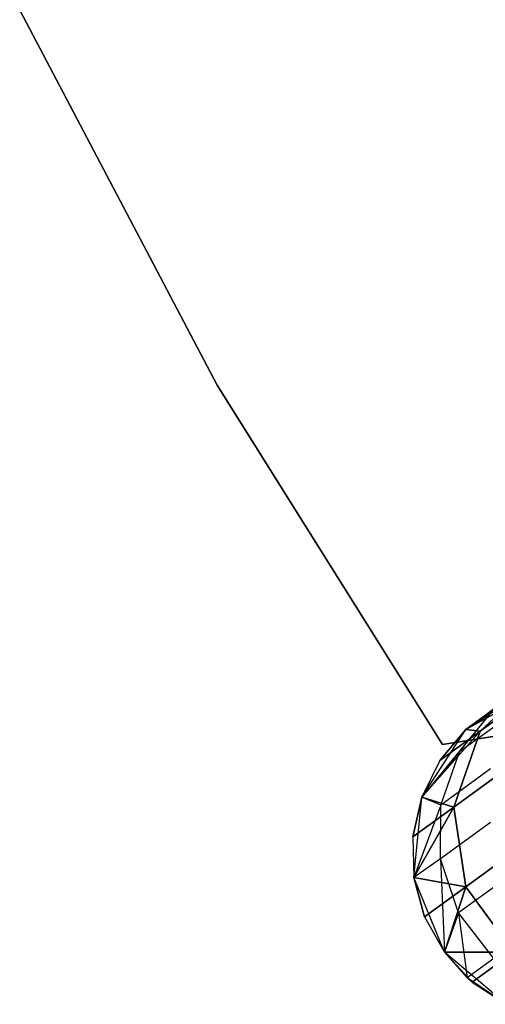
# Model space of a CAD drawing. Extents: x 0.3 to 7.1, y -3.38 to 3.38.
# Tile 2 of 256: x 0.69 to 0.97, y -2.03 to -1.45. Entities that reach past the tile are written whole.
import ezdxf

# ---------------------------------------------------------------- set-up
doc = ezdxf.new("R2010")
doc.units = 0
doc.header["$LTSCALE"] = 2.54
doc.layers.get('0').update_dxf_attribs({"linetype": 'CONTINUOUS'})

# ---------------------------------------------------------------- blocks, each defined once
blk = doc.blocks.new('SINGLES_B_BB_STL')
at = {"color": 0}
for p, q in [((0.69371, -1.43991, 1.7), (0.8109, -1.66234, 1.7)), ((0.8109, -1.66234, 1.9), (0.69371, -1.43991, 1.9)), ((0.8109, -1.66234, 1.9), (0.69371, -1.43991, 1.9)), ((0.69371, -1.43991, 1.7), (0.8109, -1.66234, 1.7)), ((0.8109, -1.66234, 1.7), (0.8109, -1.66234, 1.9)), ((0.8109, -1.66234, 1.7), (0.94454, -1.8753, 1.7)), ((0.94454, -1.8753, 1.9), (0.8109, -1.66234, 1.9)), ((0.8109, -1.66234, 1.7), (0.8109, -1.66234, 1.9)), ((0.94454, -1.8753, 1.9), (0.8109, -1.66234, 1.9)), ((0.8109, -1.66234, 1.7), (0.94454, -1.8753, 1.7)), ((0.96687, -1.86747, 16.55016), (1.0383, -1.81557, 16.13981)), ((0.96687, -1.86747, 16.55016), (1.0383, -1.81557, 16.13981)), ((1.0383, -1.81557, 12.12146), (0.96687, -1.86747, 11.71111)), ((1.0383, -1.81557, 12.12146), (0.96687, -1.86747, 11.71111)), ((0.95844, -1.86646, 16.96885), (1.00153, -1.83516, 16.55685)), ((0.95844, -1.86646, 16.96885), (1.00153, -1.83516, 16.55685)), ((1.00153, -1.83516, 11.70442), (0.95844, -1.86646, 11.29242)), ((1.00153, -1.83516, 11.70442), (0.95844, -1.86646, 11.29242)), ((0.95844, -1.86646, 39.09119), (1.00632, -1.83517, 39.41028)), ((0.95844, -1.86646, 39.09119), (1.00632, -1.83517, 39.41028)), ((1.00153, -1.83516, 16.55685), (0.96687, -1.86747, 16.55016)), ((1.00153, -1.83516, 16.55685), (0.96687, -1.86747, 16.55016)), ((0.96687, -1.86747, 11.71111), (1.00153, -1.83516, 11.70442)), ((0.96687, -1.86747, 11.71111), (1.00153, -1.83516, 11.70442)), ((0.95844, -1.86646, 1.7), (1.00027, -1.8432, 1.7)), ((0.95844, -1.86646, 39.09119), (1.00027, -1.8432, 39.09119)), ((0.95844, -1.86646, 11.29242), (1.00027, -1.8432, 1.7)), ((0.95844, -1.86646, 1.7), (1.00027, -1.8432, 1.7)), ((0.95844, -1.86646, 11.29242), (1.00027, -1.8432, 1.7)), ((0.95844, -1.86646, 39.09119), (1.00027, -1.8432, 39.09119)), ((0.97563, -1.85364, 39.41445), (0.93221, -1.9065, 39.09119)), ((0.97563, -1.85364, 39.41445), (0.93221, -1.9065, 39.09119)), ((0.95467, -1.87975, 39.41823), (0.97563, -1.85364, 39.41445)), ((0.95467, -1.87975, 39.41823), (0.97563, -1.85364, 39.41445)), ((0.97794, -1.85229, 16.96885), (0.95844, -1.86646, 39.09119)), ((0.97794, -1.85229, 16.96885), (0.95844, -1.86646, 39.09119)), ((0.95844, -1.86646, 39.09119), (0.97563, -1.85364, 39.41445)), ((0.95844, -1.86646, 39.09119), (0.97563, -1.85364, 39.41445)), ((0.9513, -1.91239, 16.54461), (1.02368, -1.85981, 16.12883)), ((0.9513, -1.91239, 16.54461), (1.02368, -1.85981, 16.12883)), ((1.02368, -1.85981, 12.13244), (0.9513, -1.91239, 11.71666)), ((1.02368, -1.85981, 12.13244), (0.9513, -1.91239, 11.71666)), ((0.98384, -1.85856, 39.64544), (0.95467, -1.87975, 39.41823)), ((0.98384, -1.85856, 39.64544), (0.95467, -1.87975, 39.41823)), ((0.93221, -1.9065, 1.7), (0.95844, -1.86646, 1.7)), ((0.93221, -1.9065, 39.09119), (0.95844, -1.86646, 39.09119)), ((0.93221, -1.9065, 11.29242), (0.95844, -1.86646, 1.7)), ((0.93221, -1.9065, 1.7), (0.95844, -1.86646, 1.7)), ((0.93221, -1.9065, 11.29242), (0.95844, -1.86646, 1.7)), ((0.93221, -1.9065, 39.09119), (0.95844, -1.86646, 39.09119)), ((0.93221, -1.9065, 16.96885), (0.96687, -1.86747, 16.55016)), ((0.93221, -1.9065, 16.96885), (0.96687, -1.86747, 16.55016)), ((0.96687, -1.86747, 11.71111), (0.93221, -1.9065, 11.29242)), ((0.96687, -1.86747, 11.71111), (0.93221, -1.9065, 11.29242)), ((0.95844, -1.86646, 16.96885), (0.9429, -1.88489, 16.96885)), ((0.9429, -1.88489, 16.96885), (0.95844, -1.86646, 39.09119)), ((0.9429, -1.88489, 16.96885), (0.95844, -1.86646, 39.09119)), ((0.95844, -1.86646, 16.96885), (0.9429, -1.88489, 16.96885)), ((0.95844, -1.86646, 11.29242), (0.9429, -1.88489, 11.29242)), ((0.9429, -1.88489, 11.29242), (0.95844, -1.86646, 1.7)), ((0.9429, -1.88489, 11.29242), (0.95844, -1.86646, 1.7)), ((0.95844, -1.86646, 11.29242), (0.9429, -1.88489, 11.29242)), ((0.9429, -1.88489, 16.96885), (0.96687, -1.86747, 16.55016)), ((0.9429, -1.88489, 16.96885), (0.96687, -1.86747, 16.55016)), ((0.96687, -1.86747, 11.71111), (0.9429, -1.88489, 11.29242)), ((0.96687, -1.86747, 11.71111), (0.9429, -1.88489, 11.29242)), ((0.96687, -1.86747, 16.55016), (0.9513, -1.91239, 16.54461)), ((0.96687, -1.86747, 16.55016), (0.9513, -1.91239, 16.54461)), ((0.9513, -1.91239, 11.71666), (0.96687, -1.86747, 11.71111)), ((0.9513, -1.91239, 11.71666), (0.96687, -1.86747, 11.71111)), ((0.95844, -1.86646, 16.96885), (0.95844, -1.86646, 39.09119)), ((0.95844, -1.86646, 16.96885), (0.95844, -1.86646, 39.09119)), ((0.95844, -1.86646, 16.96885), (0.96687, -1.86747, 16.55016)), ((0.95844, -1.86646, 16.96885), (0.96687, -1.86747, 16.55016)), ((0.96687, -1.86747, 11.71111), (0.95844, -1.86646, 11.29242)), ((0.96687, -1.86747, 11.71111), (0.95844, -1.86646, 11.29242)), ((0.95844, -1.86646, 1.7), (0.95844, -1.86646, 11.29242)), ((0.95844, -1.86646, 1.7), (0.95844, -1.86646, 11.29242)), ((0.94454, -1.8753, 1.9), (0.98774, -1.86837, 1.9)), ((0.98774, -1.86837, 1.7), (0.94454, -1.8753, 1.7)), ((0.98774, -1.86837, 1.7), (0.94454, -1.8753, 1.7)), ((0.94454, -1.8753, 1.9), (0.98774, -1.86837, 1.9)), ((0.94454, -1.8753, 1.7), (0.94454, -1.8753, 1.9)), ((0.94454, -1.8753, 1.7), (0.94454, -1.8753, 1.9)), ((0.95467, -1.87975, 39.41823), (0.93221, -1.9065, 39.09119)), ((0.95467, -1.87975, 39.41823), (0.93221, -1.9065, 39.09119)), ((0.9429, -1.88489, 16.96885), (0.93221, -1.9065, 39.09119)), ((0.9429, -1.88489, 16.96885), (0.93221, -1.9065, 16.96885)), ((0.9429, -1.88489, 16.96885), (0.93221, -1.9065, 39.09119)), ((0.9429, -1.88489, 16.96885), (0.93221, -1.9065, 16.96885)), ((0.9429, -1.88489, 11.29242), (0.93221, -1.9065, 11.29242)), ((0.9429, -1.88489, 11.29242), (0.93221, -1.9065, 11.29242)), ((0.94365, -1.91119, 39.42144), (0.95467, -1.87975, 39.41823)), ((0.94365, -1.91119, 39.42144), (0.95467, -1.87975, 39.41823)), ((0.97311, -1.88979, 39.65088), (0.94365, -1.91119, 39.42144)), ((0.97311, -1.88979, 39.65088), (0.94365, -1.91119, 39.42144)), ((0.93221, -1.9065, 16.96885), (0.92701, -1.93004, 16.96885)), ((0.92701, -1.93004, 16.96885), (0.93221, -1.9065, 39.09119)), ((0.92701, -1.93004, 16.96885), (0.93221, -1.9065, 39.09119)), ((0.93221, -1.9065, 16.96885), (0.92701, -1.93004, 16.96885)), ((0.93221, -1.9065, 11.29242), (0.92701, -1.93004, 11.29242)), ((0.92701, -1.93004, 11.29242), (0.93221, -1.9065, 1.7)), ((0.92701, -1.93004, 11.29242), (0.93221, -1.9065, 1.7)), ((0.93221, -1.9065, 11.29242), (0.92701, -1.93004, 11.29242)), ((0.92759, -1.95414, 1.7), (0.93221, -1.9065, 1.7)), ((0.92759, -1.95414, 39.09119), (0.93221, -1.9065, 39.09119)), ((0.92759, -1.95414, 1.7), (0.93221, -1.9065, 1.7)), ((0.92759, -1.95414, 11.29242), (0.93221, -1.9065, 1.7)), ((0.92759, -1.95414, 11.29242), (0.93221, -1.9065, 1.7)), ((0.92759, -1.95414, 39.09119), (0.93221, -1.9065, 39.09119)), ((0.93221, -1.9065, 16.96885), (0.93221, -1.9065, 39.09119)), ((0.93221, -1.9065, 16.96885), (0.93221, -1.9065, 39.09119)), ((0.93221, -1.9065, 16.96885), (0.9513, -1.91239, 16.54461)), ((0.93221, -1.9065, 16.96885), (0.9513, -1.91239, 16.54461)), ((0.9513, -1.91239, 11.71666), (0.93221, -1.9065, 11.29242)), ((0.9513, -1.91239, 11.71666), (0.93221, -1.9065, 11.29242)), ((0.93221, -1.9065, 11.29242), (0.93221, -1.9065, 1.7)), ((0.93221, -1.9065, 11.29242), (0.93221, -1.9065, 1.7)), ((0.94365, -1.91119, 39.42144), (0.93221, -1.9065, 39.09119)), ((0.94365, -1.91119, 39.42144), (0.93221, -1.9065, 39.09119)), ((0.95839, -1.95962, 16.54148), (1.03131, -1.90665, 16.12262)), ((0.95839, -1.95962, 16.54148), (1.03131, -1.90665, 16.12262)), ((1.03131, -1.90665, 12.13865), (0.95839, -1.95962, 11.71979)), ((1.03131, -1.90665, 12.13865), (0.95839, -1.95962, 11.71979)), ((0.92701, -1.93004, 16.96885), (0.9513, -1.91239, 16.54461)), ((0.92701, -1.93004, 16.96885), (0.9513, -1.91239, 16.54461)), ((0.9513, -1.91239, 11.71666), (0.92701, -1.93004, 11.29242)), ((0.9513, -1.91239, 11.71666), (0.92701, -1.93004, 11.29242)), ((0.94365, -1.91119, 39.42144), (0.92759, -1.95414, 39.09119)), ((0.94365, -1.91119, 39.42144), (0.92759, -1.95414, 39.09119)), ((0.92759, -1.95414, 16.96885), (0.9513, -1.91239, 16.54461)), ((0.92759, -1.95414, 16.96885), (0.9513, -1.91239, 16.54461)), ((0.9513, -1.91239, 11.71666), (0.92759, -1.95414, 11.29242)), ((0.9513, -1.91239, 11.71666), (0.92759, -1.95414, 11.29242)), ((0.94338, -1.94309, 39.42366), (0.94365, -1.91119, 39.42144)), ((0.94338, -1.94309, 39.42366), (0.94365, -1.91119, 39.42144)), ((0.9513, -1.91239, 16.54461), (0.95839, -1.95962, 16.54148)), ((0.9513, -1.91239, 16.54461), (0.95839, -1.95962, 16.54148)), ((0.95839, -1.95962, 11.71979), (0.9513, -1.91239, 11.71666)), ((0.95839, -1.95962, 11.71979), (0.9513, -1.91239, 11.71666)), ((0.97303, -1.92155, 39.65464), (0.94338, -1.94309, 39.42366)), ((0.97303, -1.92155, 39.65464), (0.94338, -1.94309, 39.42366)), ((0.92701, -1.93004, 16.96885), (0.92759, -1.95414, 39.09119)), ((0.92701, -1.93004, 16.96885), (0.92759, -1.95414, 16.96885)), ((0.92701, -1.93004, 16.96885), (0.92759, -1.95414, 39.09119)), ((0.92701, -1.93004, 16.96885), (0.92759, -1.95414, 16.96885)), ((0.92701, -1.93004, 11.29242), (0.92759, -1.95414, 11.29242)), ((0.92701, -1.93004, 11.29242), (0.92759, -1.95414, 11.29242)), ((0.94338, -1.94309, 39.42366), (0.92759, -1.95414, 39.09119)), ((0.94338, -1.94309, 39.42366), (0.92759, -1.95414, 39.09119)), ((0.95404, -1.97518, 39.42486), (0.94338, -1.94309, 39.42366)), ((0.94338, -1.94309, 39.42366), (0.94564, -1.99847, 39.09119)), ((0.94338, -1.94309, 39.42366), (0.94564, -1.99847, 39.09119)), ((0.95404, -1.97518, 39.42486), (0.94338, -1.94309, 39.42366)), ((0.94564, -1.99847, 1.7), (0.92759, -1.95414, 1.7)), ((0.92759, -1.95414, 16.96885), (0.92759, -1.95414, 39.09119)), ((0.92759, -1.95414, 16.96885), (0.92759, -1.95414, 39.09119)), ((0.92759, -1.95414, 16.96885), (0.93392, -1.9774, 16.96885)), ((0.93392, -1.9774, 16.96885), (0.92759, -1.95414, 39.09119)), ((0.93392, -1.9774, 16.96885), (0.92759, -1.95414, 39.09119)), ((0.94564, -1.99847, 39.09119), (0.92759, -1.95414, 39.09119)), ((0.92759, -1.95414, 16.96885), (0.93392, -1.9774, 16.96885)), ((0.92759, -1.95414, 16.96885), (0.95839, -1.95962, 16.54148)), ((0.92759, -1.95414, 16.96885), (0.95839, -1.95962, 16.54148)), ((0.95839, -1.95962, 11.71979), (0.92759, -1.95414, 11.29242)), ((0.92759, -1.95414, 11.29242), (0.93392, -1.9774, 11.29242)), ((0.95839, -1.95962, 11.71979), (0.92759, -1.95414, 11.29242)), ((0.92759, -1.95414, 1.7), (0.92759, -1.95414, 11.29242)), ((0.94564, -1.99847, 11.29242), (0.92759, -1.95414, 1.7)), ((0.94564, -1.99847, 1.7), (0.92759, -1.95414, 1.7)), ((0.94564, -1.99847, 11.29242), (0.92759, -1.95414, 1.7)), ((0.93392, -1.9774, 11.29242), (0.92759, -1.95414, 1.7)), ((0.93392, -1.9774, 11.29242), (0.92759, -1.95414, 1.7)), ((0.92759, -1.95414, 11.29242), (0.93392, -1.9774, 11.29242)), ((0.92759, -1.95414, 1.7), (0.92759, -1.95414, 11.29242)), ((0.94564, -1.99847, 39.09119), (0.92759, -1.95414, 39.09119)), ((0.9838, -1.95356, 39.65667), (0.95404, -1.97518, 39.42486)), ((0.9838, -1.95356, 39.65667), (0.95404, -1.97518, 39.42486)), ((0.93392, -1.9774, 16.96885), (0.95839, -1.95962, 16.54148)), ((0.93392, -1.9774, 16.96885), (0.95839, -1.95962, 16.54148)), ((0.95839, -1.95962, 11.71979), (0.93392, -1.9774, 11.29242)), ((0.95839, -1.95962, 11.71979), (0.93392, -1.9774, 11.29242)), ((0.94564, -1.99847, 16.96885), (0.95839, -1.95962, 16.54148)), ((0.94564, -1.99847, 16.96885), (0.95839, -1.95962, 16.54148)), ((0.95839, -1.95962, 11.71979), (0.94564, -1.99847, 11.29242)), ((0.95839, -1.95962, 11.71979), (0.94564, -1.99847, 11.29242)), ((0.95839, -1.95962, 16.54148), (0.98653, -1.99835, 16.54148)), ((0.95839, -1.95962, 16.54148), (0.98653, -1.99835, 16.54148)), ((0.98653, -1.99835, 11.71979), (0.95839, -1.95962, 11.71979)), ((0.98653, -1.99835, 11.71979), (0.95839, -1.95962, 11.71979)), ((0.93392, -1.9774, 16.96885), (0.94564, -1.99847, 39.09119)), ((0.93392, -1.9774, 16.96885), (0.94564, -1.99847, 39.09119)), ((0.93392, -1.9774, 16.96885), (0.94564, -1.99847, 16.96885)), ((0.93392, -1.9774, 16.96885), (0.94564, -1.99847, 16.96885)), ((0.93392, -1.9774, 11.29242), (0.94564, -1.99847, 11.29242)), ((0.93392, -1.9774, 11.29242), (0.94564, -1.99847, 11.29242)), ((0.95404, -1.97518, 39.42486), (0.94564, -1.99847, 39.09119)), ((0.95404, -1.97518, 39.42486), (0.94564, -1.99847, 39.09119)), ((0.97505, -2.00222, 39.42473), (0.95404, -1.97518, 39.42486)), ((0.95404, -1.97518, 39.42486), (0.95927, -2.01368, 39.09119)), ((0.95404, -1.97518, 39.42486), (0.95927, -2.01368, 39.09119)), ((0.97505, -2.00222, 39.42473), (0.95404, -1.97518, 39.42486)), ((0.94564, -1.99847, 16.96885), (0.98653, -1.99835, 16.54148)), ((0.94564, -1.99847, 16.96885), (0.98653, -1.99835, 16.54148)), ((0.98653, -1.99835, 11.71979), (0.94564, -1.99847, 11.29242)), ((0.98653, -1.99835, 11.71979), (0.94564, -1.99847, 11.29242)), ((0.98222, -2.02933, 1.7), (0.94564, -1.99847, 1.7)), ((0.94564, -1.99847, 16.96885), (0.94564, -1.99847, 39.09119)), ((0.94564, -1.99847, 16.96885), (0.94564, -1.99847, 39.09119)), ((0.94564, -1.99847, 16.96885), (0.95927, -2.01368, 39.09119)), ((0.95927, -2.01368, 39.09119), (0.94564, -1.99847, 39.09119)), ((0.94564, -1.99847, 16.96885), (0.95927, -2.01368, 39.09119)), ((0.94564, -1.99847, 16.96885), (0.96206, -2.01612, 16.96885)), ((0.94564, -1.99847, 16.96885), (0.96206, -2.01612, 16.96885)), ((0.94564, -1.99847, 11.29242), (0.96206, -2.01612, 11.29242)), ((0.98222, -2.02933, 11.29242), (0.94564, -1.99847, 1.7)), ((0.98222, -2.02933, 1.7), (0.94564, -1.99847, 1.7)), ((0.96206, -2.01612, 11.29242), (0.94564, -1.99847, 1.7)), ((0.98222, -2.02933, 11.29242), (0.94564, -1.99847, 1.7)), ((0.96206, -2.01612, 11.29242), (0.94564, -1.99847, 1.7)), ((0.94564, -1.99847, 11.29242), (0.96206, -2.01612, 11.29242)), ((0.94564, -1.99847, 11.29242), (0.94564, -1.99847, 1.7)), ((0.94564, -1.99847, 11.29242), (0.94564, -1.99847, 1.7)), ((0.95927, -2.01368, 39.09119), (0.94564, -1.99847, 39.09119)), ((0.96206, -2.01612, 16.96885), (0.98653, -1.99835, 16.54148)), ((0.96206, -2.01612, 16.96885), (0.98653, -1.99835, 16.54148)), ((0.98653, -1.99835, 11.71979), (0.96206, -2.01612, 11.29242)), ((0.98653, -1.99835, 11.71979), (0.96206, -2.01612, 11.29242)), ((0.97505, -2.00222, 39.42473), (0.95927, -2.01368, 39.09119)), ((0.97505, -2.00222, 39.42473), (0.95927, -2.01368, 39.09119)), ((0.96206, -2.01612, 16.96885), (0.95927, -2.01368, 39.09119)), ((0.96206, -2.01612, 16.96885), (0.95927, -2.01368, 39.09119)), ((0.98222, -2.02933, 39.09119), (0.95927, -2.01368, 39.09119)), ((0.98222, -2.02933, 39.09119), (0.95927, -2.01368, 39.09119)), ((0.96206, -2.01612, 16.96885), (0.98222, -2.02933, 39.09119)), ((0.96206, -2.01612, 16.96885), (0.98222, -2.02933, 39.09119)), ((0.96206, -2.01612, 16.96885), (0.98222, -2.02933, 16.96885)), ((0.96206, -2.01612, 16.96885), (0.98222, -2.02933, 16.96885)), ((0.96206, -2.01612, 11.29242), (0.98222, -2.02933, 11.29242)), ((0.96206, -2.01612, 11.29242), (0.98222, -2.02933, 11.29242))]:
    blk.add_line(p, q, dxfattribs=at)

msp = doc.modelspace()

# ---------------------------------------------------------------- block references
at = {"color": 0}
msp.add_blockref('SINGLES_B_BB_STL', (0, 0), dxfattribs=at)

doc.saveas('drawing.dxf')
